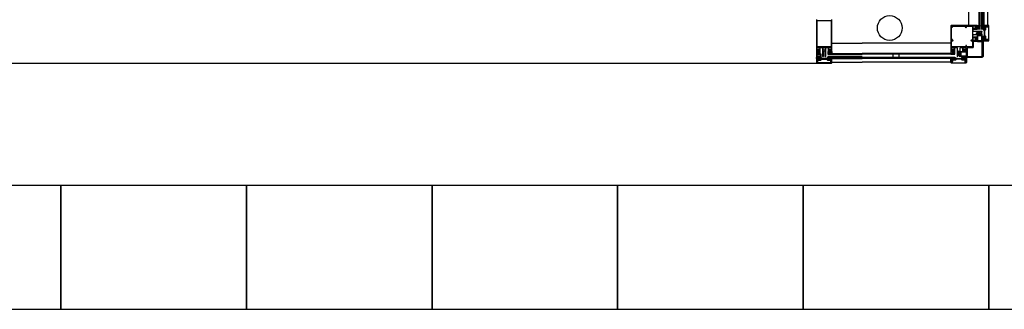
# Model space of a CAD drawing. Header units: millimetres. Extents: x -532 to 413144, y -532 to 654275.
# Tile 89 of 210: x 45999 to 49182, y 11532 to 12468. Entities that reach past the tile are written whole.
import ezdxf

# ---------------------------------------------------------------- set-up
doc = ezdxf.new("R2010")
doc.units = ezdxf.units.MM
doc.header["$LTSCALE"] = 100
for name, color, linetype in [('A-0010--', 7, 'Continuous'), ('A-0310-KOZIJN-BU', 7, 'Continuous'), ('A-0470-AFWERKING-DAK', 7, 'Continuous'), ('BL40----_AFWERKING', 1, 'Continuous')]:
    doc.layers.add(name, color=color, linetype=linetype)

msp = doc.modelspace()

# ---------------------------------------------------------------- linework, layer by layer
at = {"layer": 'A-0010--', "ltscale": 10}
msp.add_lwpolyline([(49110.875, 12349), (49110.875, 12397.125), (49081.875, 12397.125), (49081.875, 12377.875), (49061.875, 12377.875), (49061.875, 12349)], close=True, dxfattribs=at)
at = {"layer": 'A-0310-KOZIJN-BU'}
for p, q in [((48822.875, 12346), (48822.875, 12356)), ((48842.875, 12346), (48842.875, 12356))]:
    msp.add_line(p, q, dxfattribs=at)
at = {"layer": 'A-0310-KOZIJN-BU', "ltscale": 10}
for points in [[(49067.875, 12449.125), (49067.875, 12737.5)], [(49100.875, 12449.125), (49100.875, 12737.5)], [(49103.875, 12436.625), (49103.875, 12737.5)], [(49109.875, 12436.625), (49109.875, 12737.5)], [(49113.875, 12436.625), (49113.875, 12737.5)], [(49117.375, 12449.125), (49117.375, 12737.5)], [(49129.375, 12449.125), (49129.375, 12737.5)], [(48575, 12468.5), (48575, 12365), (48577, 12364.9375), (48577.75, 12365.75), (48577.75, 12366.375), (48576.5, 12366.375), (48576.5, 12369), (48581, 12369), (48581.25, 12369.25), (48581.5, 12369), (48585.9375, 12369), (48585.9375, 12366.375), (48584.75, 12366.375), (48584.75, 12365.75), (48585.625, 12364.875), (48586.9375, 12364.875), (48587.4375, 12365.375), (48587.4375, 12377.5), (48587.9375, 12378), (48593.5, 12378), (48594.6875, 12377.375), (48595, 12376.5), (48595, 12349.5), (48595.5, 12349), (48596.5, 12349), (48597.5, 12350), (48597.5, 12350.90625), (48598, 12351.1875), (48598, 12352.40625), (48597.5, 12352.6875), (48598, 12353), (48598, 12354.21875), (48597.5, 12354.5), (48598, 12354.78125), (48598, 12356), (48597.5, 12356.3125), (48598, 12356.5625), (48598, 12357.78125), (48597.5, 12358.09375), (48598, 12358.375), (48598, 12359.59375), (48597.5, 12359.875), (48598, 12360.1875), (48598, 12361.375), (48597.5, 12361.6875), (48598, 12361.9375), (48598, 12363.1875), (48597.5, 12363.5), (48598, 12363.75), (48598, 12364.8125), (48599.125, 12366.75), (48600, 12367.25), (48600.875, 12366.75), (48602, 12364.8125), (48602, 12362.875), (48602.5, 12362.5625), (48602, 12362.25), (48602, 12361.0625), (48602.5, 12360.78125), (48602, 12360.5), (48602, 12359.28125), (48602.5, 12359), (48602, 12358.6875), (48602, 12357.46875), (48602.5, 12357.1875), (48602, 12356.90625), (48602, 12355.6875), (48602.5, 12355.375), (48602, 12355.125), (48602, 12353.875), (48602.5, 12353.59375), (48602, 12353.3125), (48602, 12352.09375), (48602.5, 12351.8125), (48602, 12351.5), (48602, 12350.3125), (48602.5, 12350), (48603.65625, 12349), (48604.5, 12349), (48605, 12349.5), (48605, 12376.5), (48605.53125, 12377.625), (48606.5, 12378), (48612.0625, 12378), (48612.5625, 12377.5), (48612.5625, 12365.375), (48613.0625, 12364.875), (48614.375, 12364.875), (48615.25, 12365.75), (48615.25, 12366.375), (48614.0625, 12366.375), (48614.0625, 12369), (48618.5, 12369), (48618.75, 12369.25), (48619, 12369), (48623.5, 12369), (48623.5, 12366.375), (48622.25, 12366.375), (48622.25, 12365.75), (48623, 12364.9375), (48625, 12365), (48625, 12468.5)], [(49081.875, 12418.125), (49082.375, 12419.125), (49083.375, 12419.625), (49110.375, 12419.625), (49110.875, 12420.125), (49110.875, 12421.125), (49109.875, 12422.125), (49108.875, 12422.125), (49108.875, 12422.625), (49107.375, 12422.625), (49107.375, 12422.125), (49106.875, 12422.625), (49105.875, 12422.625), (49105.375, 12422.125), (49104.875, 12422.625), (49103.875, 12422.625), (49103.375, 12422.125), (49103.375, 12422.625), (49101.875, 12422.625), (49101.875, 12422.125), (49101.375, 12422.625), (49100.375, 12422.625), (49099.875, 12422.125), (49099.875, 12422.625), (49098.625, 12422.625), (49098.375, 12422.125), (49098.125, 12422.625), (49096.875, 12422.625), (49096.125, 12422.125), (49096.125, 12422.625), (49094.875, 12422.625), (49092.875, 12423.625), (49092.375, 12424.625), (49092.875, 12425.125), (49094.875, 12426.625), (49097.125, 12426.625), (49097.375, 12427.125), (49097.625, 12426.625), (49098.875, 12426.625), (49098.875, 12427.125), (49099.375, 12426.625), (49100.375, 12426.625), (49100.875, 12427.125), (49101.375, 12426.625), (49102.375, 12426.625), (49102.875, 12427.125), (49102.875, 12426.625), (49104.375, 12426.625), (49104.375, 12427.125), (49104.875, 12426.625), (49105.875, 12426.625), (49106.375, 12427.125), (49106.375, 12426.625), (49107.875, 12426.625), (49107.875, 12427.125), (49108.375, 12426.625), (49109.375, 12426.625), (49109.875, 12427.125), (49110.875, 12428.125), (49110.875, 12429.625), (49110.375, 12429.625), (49083.375, 12429.625), (49082.125, 12430.625), (49081.875, 12431.125), (49081.875, 12437.125), (49082.375, 12437.125), (49094.375, 12437.125), (49094.875, 12438.125), (49094.875, 12439.125), (49093.875, 12440.125), (49093.375, 12440.125), (49093.375, 12439.125), (49090.625, 12439.125), (49090.625, 12443.125), (49090.375, 12443.125), (49090.625, 12444.125), (49090.625, 12448.125), (49093.375, 12448.125), (49093.375, 12447.125), (49093.875, 12447.125), (49094.875, 12448.125), (49094.875, 12449.125), (49011.375, 12449.125), (49010.25, 12449.125), (49009.875, 12448.125), (49009.875, 12364.875), (49011.875, 12364.625), (49012.625, 12365.625), (49012.625, 12366.125), (49011.375, 12366.125), (49011.375, 12368.875), (49015.875, 12368.875), (49016.125, 12369.125), (49016.375, 12368.875), (49020.8125, 12368.875), (49020.8125, 12366.125), (49019.625, 12366.125), (49019.625, 12365.625), (49020.5, 12364.625), (49021.8125, 12364.625), (49022.3125, 12365.125), (49022.3125, 12377.375), (49022.8125, 12377.875), (49028.375, 12377.875), (49029.5625, 12376.875), (49029.875, 12376.375), (49029.875, 12349.25), (49030.375, 12349), (49031.375, 12349), (49032.375, 12350), (49032.375, 12350.75), (49032.875, 12351), (49032.875, 12352.25), (49032.375, 12352.5), (49032.875, 12352.75), (49032.875, 12354), (49032.375, 12354.5), (49032.875, 12354.75), (49032.875, 12356)], [(49130.875, 12449.125), (49117.375, 12449.125)], [(49117.375, 12449.125), (49117.375, 12448.125)], [(49120.875, 12447.125), (49117.375, 12448.125)], [(49117.375, 12448.125), (49117.375, 12445.125)], [(49117.375, 12448.125), (49120.875, 12447.125)], [(49120.875, 12447.125), (49122.375, 12448.125)], [(49121.375, 12447.125), (49120.875, 12447.125)], [(49121.875, 12448.125), (49121.375, 12447.125)], [(49122.375, 12448.125), (49121.875, 12448.125)], [(49123.875, 12447.125), (49122.375, 12448.125)], [(49122.375, 12448.125), (49122.875, 12448.125)], [(49122.875, 12448.125), (49127.375, 12448.125)], [(49124.875, 12447.125), (49123.875, 12447.125)], [(49126.875, 12446.125), (49124.875, 12447.125)], [(49127.375, 12448.125), (49127.875, 12448.125)], [(49127.875, 12448.125), (49127.875, 12445.125)], [(49129.375, 12445.125), (49129.375, 12448.125)], [(49129.375, 12448.125), (49130.875, 12448.125)], [(49131.875, 12449.125), (49130.875, 12449.125)], [(49130.875, 12448.125), (49130.875, 12400.625)], [(49132.375, 12448.125), (49131.875, 12449.125)], [(49132.375, 12400.625), (49132.375, 12448.125)], [(49117.375, 12438.125), (49116.875, 12439.125), (49116.875, 12442.125), (49117.375, 12443.125), (49118.875, 12443.125), (49118.875, 12442.125), (49118.875, 12439.125), (49118.875, 12438.125), (49117.375, 12438.125), (49117.375, 12438.125)], [(49117.375, 12445.125), (49117.875, 12444.125)], [(49117.875, 12437.125), (49117.375, 12436.625)], [(49117.375, 12436.625), (49117.375, 12412.625)], [(49117.875, 12444.125), (49118.875, 12444.125)], [(49118.875, 12437.125), (49117.875, 12437.125)], [(49118.875, 12444.125), (49118.875, 12445.125)], [(49118.875, 12445.125), (49120.375, 12445.125)], [(49118.875, 12436.125), (49118.875, 12437.125)], [(49121.375, 12436.125), (49118.875, 12436.125)], [(49118.875, 12424.125), (49119.375, 12424.625)], [(49119.375, 12424.125), (49118.875, 12424.125)], [(49119.375, 12433.625), (49120.375, 12434.625)], [(49119.375, 12424.625), (49119.375, 12433.625)], [(49119.375, 12415.625), (49119.375, 12424.125)], [(49120.375, 12414.625), (49119.375, 12415.625)], [(49120.375, 12445.125), (49121.375, 12444.125)], [(49120.375, 12434.625), (49121.875, 12434.625)], [(49121.875, 12414.625), (49120.375, 12414.625)], [(49121.375, 12444.125), (49121.375, 12436.125)], [(49121.875, 12434.625), (49122.875, 12435.625)], [(49122.875, 12413.625), (49121.875, 12414.625)], [(49122.875, 12444.125), (49123.375, 12445.125)], [(49122.875, 12435.625), (49122.875, 12444.125)], [(49123.375, 12445.125), (49126.375, 12445.125)], [(49126.375, 12445.125), (49126.875, 12445.125)], [(49126.875, 12445.125), (49126.875, 12446.125)], [(49127.875, 12445.125), (49129.375, 12445.125)], [(48625, 12391.9375), (48722.5, 12391.9375)], [(49009.875, 12391.625), (48722.5, 12391.625)], [(49032.875, 12356), (49032.375, 12356.25), (49032.875, 12356.5), (49032.875, 12357.75), (49032.375, 12358), (49032.875, 12358.25), (49032.875, 12359.5), (49032.375, 12359.625), (49032.875, 12359.875), (49032.875, 12361.125), (49032.375, 12361.375), (49032.875, 12361.625), (49032.875, 12362.875), (49032.375, 12363.375), (49032.875, 12363.625), (49032.875, 12364.625), (49034, 12366.625), (49034.875, 12367.125), (49035.75, 12366.625), (49036.875, 12364.625), (49036.875, 12362.625), (49037.375, 12362.375), (49036.875, 12362.125), (49036.875, 12360.875), (49037.375, 12360.625), (49036.875, 12360.375), (49036.875, 12359.25), (49037.375, 12359), (49036.875, 12358.5), (49036.875, 12357.25), (49037.375, 12357), (49036.875, 12356.75), (49036.875, 12355.5), (49037.375, 12355.25), (49036.875, 12355), (49036.875, 12353.75), (49037.375, 12353.5), (49036.875, 12353.25), (49036.875, 12352), (49037.375, 12351.75), (49036.875, 12351.5), (49036.875, 12350.25), (49037.375, 12350), (49038.53125, 12349), (49039.375, 12349), (49039.875, 12349.5), (49039.875, 12376.375), (49040.40625, 12377.375), (49041.375, 12377.875), (49046.9375, 12377.875), (49047.4375, 12377.375), (49047.4375, 12365.125), (49047.9375, 12364.625), (49049.25, 12364.625), (49050.125, 12365.625), (49050.125, 12366.125), (49048.9375, 12366.125), (49048.9375, 12368.875), (49053.375, 12368.875), (49053.625, 12369.125), (49053.875, 12368.875), (49058.375, 12368.875), (49058.375, 12366.125), (49057.125, 12366.125), (49057.125, 12365.625), (49057.875, 12364.625), (49059.875, 12364.875), (49059.875, 12377.375), (49060.375, 12377.875), (49081.375, 12377.875), (49081.875, 12378.375), (49081.875, 12399.125), (49082.375, 12399.625), (49094.875, 12399.625), (49094.875, 12401.125), (49093.875, 12402.125), (49093.375, 12402.125), (49093.375, 12401.125), (49090.625, 12401.125), (49090.625, 12405.125), (49090.375, 12405.625), (49090.625, 12405.625), (49090.625, 12410.125), (49093.375, 12410.125), (49093.375, 12409.125), (49093.875, 12409.125), (49094.875, 12410.125), (49094.875, 12411.125), (49094.375, 12411.625), (49082.375, 12411.625), (49081.875, 12412.125), (49081.875, 12412.125)], [(49117.375, 12410.625), (49116.875, 12410.125), (49116.875, 12406.625), (49117.375, 12406.125), (49118.875, 12406.125), (49118.875, 12406.625), (49118.875, 12410.125), (49118.875, 12410.625), (49117.375, 12410.625), (49117.375, 12410.625)], [(49117.375, 12412.625), (49117.875, 12411.625)], [(49117.875, 12404.625), (49117.375, 12404.125)], [(49117.375, 12404.125), (49117.375, 12400.625)], [(49117.375, 12400.625), (49120.875, 12401.625)], [(49120.875, 12401.625), (49117.375, 12400.625)], [(49117.375, 12400.625), (49117.375, 12399.125)], [(49117.375, 12399.125), (49130.875, 12399.125)], [(49117.875, 12411.625), (49118.875, 12411.625)], [(49118.875, 12404.625), (49117.875, 12404.625)], [(49118.875, 12411.625), (49118.875, 12413.125)], [(49118.875, 12413.125), (49121.375, 12413.125)], [(49118.875, 12403.625), (49118.875, 12404.625)], [(49120.375, 12403.625), (49118.875, 12403.625)], [(49121.375, 12404.625), (49120.375, 12403.625)], [(49120.875, 12401.625), (49121.375, 12401.625)], [(49122.375, 12400.625), (49120.875, 12401.625)], [(49121.375, 12413.125), (49121.375, 12404.625)], [(49121.375, 12401.625), (49121.875, 12401.125)], [(49121.875, 12401.125), (49122.375, 12400.625)], [(49122.375, 12400.625), (49123.875, 12401.625)], [(49122.875, 12400.625), (49122.375, 12400.625)], [(49122.875, 12404.125), (49122.875, 12413.625)], [(49123.375, 12403.625), (49122.875, 12404.125)], [(49127.375, 12400.625), (49122.875, 12400.625)], [(49126.375, 12403.625), (49123.375, 12403.625)], [(49123.875, 12401.625), (49125.375, 12402.125)], [(49125.375, 12402.125), (49126.875, 12403.125)], [(49126.875, 12403.625), (49126.375, 12403.625)], [(49126.875, 12403.125), (49126.875, 12403.625)], [(49127.875, 12401.125), (49127.375, 12400.625)], [(49129.375, 12403.625), (49127.875, 12403.625)], [(49127.875, 12403.625), (49127.875, 12401.125)], [(49129.375, 12400.625), (49129.375, 12403.625)], [(49130.875, 12400.625), (49129.375, 12400.625)], [(49130.875, 12399.125), (49131.875, 12399.625)], [(49131.875, 12399.625), (49132.375, 12400.625)], [(48612, 12356), (48722.5, 12356)], [(48612, 12356), (48722.5, 12356)], [(48625, 12359), (48722.5, 12359)], [(49009.875, 12359), (48722.5, 12359)], [(49022.875, 12356), (48722.5, 12356)], [(45900, 12327.625), (48600, 12327.625)], [(48575, 12342.625), (48575, 12329.125)], [(48576.125, 12342.625), (48575, 12342.625)], [(48575, 12329.125), (48575.375, 12328.0625)], [(48575.375, 12328.0625), (48576.5, 12327.625)], [(48577.25, 12339), (48576.125, 12342.625)], [(48576.25, 12336.75), (48576.5, 12337.5)], [(48576.25, 12332.21875), (48576.25, 12336.75)], [(48576.75, 12331.71875), (48576.25, 12332.21875)], [(48576.25, 12328.8125), (48576.25, 12330.5)], [(48576.25, 12330.5), (48579.25, 12330.5)], [(48623.625, 12328.8125), (48576.25, 12328.8125)], [(48576.5, 12342.625), (48577.5, 12338.875)], [(48579.625, 12342.625), (48576.5, 12342.625)], [(48576.5, 12337.5), (48577.25, 12339)], [(48576.75, 12337.9375), (48576.5, 12337.5)], [(48576.5, 12337.5), (48577.375, 12335.875)], [(48576.5, 12327.625), (48623.375, 12327.625)], [(48577.375, 12338.25), (48576.75, 12337.9375)], [(48579.25, 12331.71875), (48576.75, 12331.71875)], [(48577.5, 12338.625), (48577.375, 12338.25)], [(48577.375, 12335.875), (48578, 12334.5625)], [(48577.5, 12338.875), (48577.5, 12338.625)], [(48578, 12334.5625), (48578.75, 12332.8125)], [(48578.75, 12332.8125), (48579, 12332.71875)], [(48579, 12332.71875), (48579.25, 12332.8125)], [(48579.25, 12339.625), (48579.25, 12341.1875)], [(48579.25, 12341.1875), (48580.5, 12341.1875)], [(48580.25, 12338.625), (48579.25, 12339.625)], [(48579.25, 12332.8125), (48579.5, 12333.21875)], [(48579.25, 12330.5), (48579.25, 12331.71875)], [(48579.5, 12336.625), (48580, 12337.125)], [(48579.5, 12333.21875), (48579.5, 12336.625)], [(48580.5, 12341.8125), (48579.625, 12342.625)], [(48580, 12337.125), (48589.125, 12337.125)], [(48588.625, 12338.625), (48580.25, 12338.625)], [(48580.5, 12341.1875), (48580.5, 12341.8125)], [(48586.0625, 12342.375), (48585.5625, 12342.8125), (48582.375, 12342.8125), (48581.875, 12342.375), (48581.875, 12341.1875), (48582.375, 12340.8125), (48585.5625, 12340.8125), (48586.0625, 12341.1875), (48586.0625, 12342.3125), (48586.0625, 12342.375)], [(48588.25, 12342.625), (48587.4375, 12341.8125)], [(48587.4375, 12341.8125), (48587.4375, 12341.1875)], [(48587.4375, 12341.1875), (48588.625, 12341.1875)], [(48611.625, 12342.625), (48588.25, 12342.625)], [(48588.625, 12341.1875), (48588.625, 12338.625)], [(48589.125, 12337.125), (48590.125, 12338.125)], [(48590.125, 12339.625), (48591.125, 12340.625)], [(48590.125, 12338.125), (48590.125, 12339.625)], [(48591.125, 12340.625), (48599.6875, 12340.625)], [(48599.6875, 12340.625), (48599.9375, 12340.8125)], [(48599.9375, 12340.8125), (48600.1875, 12340.625)], [(48600.1875, 12340.625), (48608.6875, 12340.625)], [(48608.6875, 12340.625), (48609.6875, 12339.625)], [(48609.6875, 12339.625), (48609.6875, 12338.125)], [(48609.6875, 12338.125), (48610.6875, 12337.125)], [(48610.6875, 12337.125), (48619.875, 12337.125)], [(48611.1875, 12338.625), (48611.1875, 12341.1875)], [(48611.1875, 12341.1875), (48612.375, 12341.1875)], [(48619.625, 12338.625), (48611.1875, 12338.625)], [(48612.375, 12341.8125), (48611.625, 12342.625)], [(48612, 12350), (48722.5, 12350)], [(48612, 12346), (48722.5, 12346)], [(48612.375, 12341.1875), (48612.375, 12341.8125)], [(48613.8125, 12342.375), (48614.25, 12342.8125), (48617.5, 12342.8125), (48618, 12342.375), (48618, 12341.1875), (48617.5, 12340.8125), (48614.25, 12340.8125), (48613.8125, 12341.1875), (48613.8125, 12342.3125), (48613.8125, 12342.375)], [(48620.125, 12342.625), (48619.375, 12341.8125)], [(48619.375, 12341.8125), (48619.375, 12341.1875)], [(48619.375, 12341.1875), (48620.625, 12341.1875)], [(48620.625, 12339.625), (48619.625, 12338.625)], [(48619.875, 12337.125), (48620.375, 12336.625)], [(48623.375, 12342.625), (48620.125, 12342.625)], [(48620.375, 12336.625), (48620.375, 12333.21875)], [(48620.375, 12333.21875), (48620.625, 12332.8125)], [(48620.625, 12341.1875), (48620.625, 12339.625)], [(48620.625, 12332.8125), (48620.875, 12332.71875)], [(48623.125, 12331.71875), (48620.625, 12331.71875)], [(48620.625, 12331.71875), (48620.625, 12330.5)], [(48620.625, 12330.5), (48623.625, 12330.5)], [(48620.875, 12332.71875), (48621.25, 12332.90625)], [(48621.25, 12332.90625), (48622, 12334.75)], [(48622, 12334.75), (48622.5, 12335.8125)], [(48622.375, 12338.8125), (48623.375, 12342.625)], [(48622.375, 12338.5625), (48622.375, 12338.8125)], [(48622.5, 12338.25), (48622.375, 12338.5625)], [(48623.125, 12337.875), (48622.5, 12338.25)], [(48622.5, 12335.8125), (48623.375, 12337.5625)], [(48623.75, 12342.625), (48622.625, 12339)], [(48622.625, 12339), (48623.375, 12337.5)], [(48623.375, 12337.5625), (48623.125, 12337.875)], [(48623.625, 12332.21875), (48623.125, 12331.71875)], [(48623.375, 12337.5), (48623.625, 12336.75)], [(48623.375, 12327.625), (48624.375, 12328.0625)], [(48623.625, 12336.75), (48623.625, 12332.21875)], [(48623.625, 12330.5), (48623.625, 12328.8125)], [(48624.875, 12342.625), (48623.75, 12342.625)], [(48624.375, 12328.0625), (48624.875, 12329.125)], [(48624.875, 12329.125), (48624.875, 12342.625)], [(48625, 12342.625), (48722.5, 12342.625)], [(48625, 12342.625), (48722.5, 12342.625)], [(48625, 12330.625), (48722.5, 12330.625)], [(49022.875, 12346), (48722.5, 12346)], [(49009.875, 12342.625), (48722.5, 12342.625)], [(49009.875, 12330.625), (48722.5, 12330.625)], [(49010, 12329.125), (49010, 12342.625)], [(49010, 12342.625), (49011.125, 12342.625)], [(49010.5, 12328.0625), (49010, 12329.125)], [(49011.5, 12327.625), (49010.5, 12328.0625)], [(49011.125, 12342.625), (49012.25, 12339)], [(49011.5, 12337.5), (49011.25, 12336.75)], [(49011.25, 12336.75), (49011.25, 12332.21875)], [(49011.25, 12332.21875), (49011.75, 12331.71875)], [(49014.25, 12330.5), (49011.25, 12330.5)], [(49011.25, 12330.5), (49011.25, 12328.8125)], [(49011.25, 12328.8125), (49058.625, 12328.8125)], [(49012.5, 12338.8125), (49011.5, 12342.625)], [(49011.5, 12342.625), (49014.75, 12342.625)], [(49012.25, 12339), (49011.5, 12337.5)], [(49011.5, 12337.5625), (49011.75, 12337.875)], [(49012.375, 12335.8125), (49011.5, 12337.5625)], [(49058.375, 12327.625), (49011.5, 12327.625)], [(49011.75, 12337.875), (49012.375, 12338.25)], [(49011.75, 12331.71875), (49014.25, 12331.71875)], [(49012.375, 12338.25), (49012.5, 12338.5625)], [(49012.875, 12334.75), (49012.375, 12335.8125)], [(49012.5, 12338.5625), (49012.5, 12338.8125)], [(49013.625, 12332.90625), (49012.875, 12334.75)], [(49014, 12332.71875), (49013.625, 12332.90625)], [(49014.25, 12332.8125), (49014, 12332.71875)], [(49015.5, 12341.1875), (49014.25, 12341.1875)], [(49014.25, 12341.1875), (49014.25, 12339.625)], [(49014.25, 12339.625), (49015.25, 12338.625)], [(49014.5, 12333.21875), (49014.25, 12332.8125)], [(49014.25, 12331.71875), (49014.25, 12330.5)], [(49015, 12337.125), (49014.5, 12336.625)], [(49014.5, 12336.625), (49014.5, 12333.21875)], [(49014.75, 12342.625), (49015.5, 12341.8125)], [(49024.1875, 12337.125), (49015, 12337.125)], [(49015.25, 12338.625), (49023.6875, 12338.625)], [(49015.5, 12341.8125), (49015.5, 12341.1875)], [(49021.0625, 12342.375), (49020.625, 12342.8125), (49017.375, 12342.8125), (49016.875, 12342.375), (49016.875, 12341.1875), (49017.375, 12340.8125), (49020.625, 12340.8125), (49021.0625, 12341.1875), (49021.0625, 12342.3125), (49021.0625, 12342.375)], [(49022.5, 12341.8125), (49023.25, 12342.625)], [(49022.5, 12341.1875), (49022.5, 12341.8125)], [(49023.6875, 12341.1875), (49022.5, 12341.1875)], [(49023.25, 12342.625), (49046.625, 12342.625)], [(49023.6875, 12338.625), (49023.6875, 12341.1875)], [(49025.1875, 12338.125), (49024.1875, 12337.125)], [(49026.1875, 12340.625), (49025.1875, 12339.625)], [(49025.1875, 12339.625), (49025.1875, 12338.125)], [(49034.6875, 12340.625), (49026.1875, 12340.625)], [(49034.9375, 12340.8125), (49034.6875, 12340.625)], [(49035.1875, 12340.625), (49034.9375, 12340.8125)], [(49043.75, 12340.625), (49035.1875, 12340.625)], [(49044.75, 12339.625), (49043.75, 12340.625)], [(49044.75, 12338.125), (49044.75, 12339.625)], [(49045.75, 12337.125), (49044.75, 12338.125)], [(49054.875, 12337.125), (49045.75, 12337.125)], [(49047.4375, 12341.1875), (49046.25, 12341.1875)], [(49046.25, 12341.1875), (49046.25, 12338.625)], [(49046.25, 12338.625), (49054.625, 12338.625)], [(49046.625, 12342.625), (49047.4375, 12341.8125)], [(49047.4375, 12341.8125), (49047.4375, 12341.1875)], [(49048.8125, 12342.375), (49049.3125, 12342.8125), (49052.5, 12342.8125), (49053, 12342.375), (49053, 12341.1875), (49052.5, 12340.8125), (49049.3125, 12340.8125), (49048.8125, 12341.1875), (49048.8125, 12342.3125), (49048.8125, 12342.375)], [(49054.375, 12341.8125), (49055.25, 12342.625)], [(49054.375, 12341.1875), (49054.375, 12341.8125)], [(49055.625, 12341.1875), (49054.375, 12341.1875)], [(49054.625, 12338.625), (49055.625, 12339.625)], [(49055.375, 12336.625), (49054.875, 12337.125)], [(49055.25, 12342.625), (49058.375, 12342.625)], [(49055.375, 12333.21875), (49055.375, 12336.625)], [(49055.625, 12332.8125), (49055.375, 12333.21875)], [(49055.625, 12339.625), (49055.625, 12341.1875)], [(49055.875, 12332.71875), (49055.625, 12332.8125)], [(49055.625, 12330.5), (49055.625, 12331.71875)], [(49055.625, 12331.71875), (49058.125, 12331.71875)], [(49058.625, 12330.5), (49055.625, 12330.5)], [(49056.125, 12332.8125), (49055.875, 12332.71875)], [(49056.875, 12334.5625), (49056.125, 12332.8125)], [(49057.5, 12335.875), (49056.875, 12334.5625)], [(49058.375, 12342.625), (49057.375, 12338.875)], [(49057.375, 12338.875), (49057.375, 12338.625)], [(49057.375, 12338.625), (49057.5, 12338.25)], [(49057.5, 12338.25), (49058.125, 12337.9375)], [(49058.375, 12337.5), (49057.5, 12335.875)], [(49057.625, 12339), (49058.75, 12342.625)], [(49058.375, 12337.5), (49057.625, 12339)], [(49058.125, 12337.9375), (49058.375, 12337.5)], [(49058.125, 12331.71875), (49058.625, 12332.21875)], [(49058.625, 12336.75), (49058.375, 12337.5)], [(49059.5, 12328.0625), (49058.375, 12327.625)], [(49058.625, 12332.21875), (49058.625, 12336.75)], [(49058.625, 12328.8125), (49058.625, 12330.5)], [(49058.75, 12342.625), (49059.875, 12342.625)], [(49059.875, 12329.125), (49059.5, 12328.0625)], [(49059.875, 12342.625), (49059.875, 12329.125)]]:
    msp.add_lwpolyline(points, dxfattribs=at)
for points in [[(48622.875, 12465.5), (48622.875, 12380.25), (48577.125, 12380.25), (48577.125, 12465.5)], [(49014.875, 12447.125), (49055.75, 12447.125), (49055.75, 12444.125), (49057.75, 12444.125), (49057.75, 12443.125), (49058.25, 12442.125), (49059.25, 12442.125), (49059.75, 12443.125), (49059.75, 12447.125), (49060.25, 12447.125), (49079.375, 12447.125), (49079.375, 12401.625), (49074.875, 12401.625), (49074.375, 12401.125), (49074.375, 12400.125), (49074.875, 12399.625), (49078.875, 12399.625), (49079.375, 12399.125), (49079.375, 12380.375), (49078.875, 12379.875), (49060.25, 12379.875), (49059.75, 12380.375), (49059.75, 12384.375), (49059.25, 12384.875), (49058.25, 12384.875), (49057.75, 12384.375), (49057.75, 12379.875), (49012, 12379.875), (49012, 12399.125), (49012.5, 12399.625), (49016.5, 12399.625), (49017, 12400.125), (49017, 12401.125), (49016.5, 12401.625), (49014.875, 12401.625), (49014.875, 12403.625), (49012, 12403.625), (49012, 12444.125), (49014.875, 12444.125)], [(49081.875, 12439.125), (49081.875, 12443.125), (49081.625, 12443.125), (49081.875, 12444.125), (49081.875, 12448.125), (49087.375, 12448.125), (49087.375, 12447.125), (49088.125, 12447.125), (49088.625, 12447.125), (49089.375, 12447.125), (49089.625, 12447.125), (49089.375, 12447.125), (49088.375, 12446.125), (49088.125, 12445.125), (49088.125, 12442.125), (49088.375, 12441.125), (49089.375, 12440.125), (49089.625, 12439.125), (49089.375, 12439.125), (49088.625, 12439.125), (49088.125, 12440.125), (49087.375, 12440.125), (49087.375, 12439.125)], [(49094.875, 12449.125), (49102.375, 12449.125), (49102.875, 12449.125), (49102.875, 12448.125), (49102.375, 12448.125), (49101.375, 12445.125), (49101.875, 12445.125), (49101.875, 12445.125), (49102.375, 12446.125), (49102.375, 12446.125), (49102.875, 12447.125), (49102.875, 12448.125), (49102.875, 12449.125), (49103.375, 12449.125), (49103.875, 12449.125), (49103.875, 12449.125), (49103.875, 12448.125), (49103.875, 12448.125), (49103.875, 12447.125), (49103.375, 12445.125), (49102.875, 12445.125), (49102.875, 12443.125), (49103.875, 12442.125), (49103.875, 12442.125), (49103.875, 12442.125), (49102.875, 12441.125), (49102.875, 12441.125), (49102.875, 12441.125), (49103.875, 12440.125), (49103.875, 12440.125), (49103.875, 12440.125), (49102.875, 12439.125), (49102.875, 12439.125), (49102.875, 12439.125), (49103.875, 12438.125), (49103.875, 12438.125), (49103.875, 12438.125), (49102.875, 12437.125), (49094.875, 12437.125), (49094.875, 12439.125), (49095.125, 12440.125), (49094.875, 12440.125), (49094.875, 12440.125), (49093.125, 12440.125), (49093.125, 12439.125), (49092.875, 12439.125), (49091.375, 12441.125), (49091.125, 12441.125), (49091.125, 12445.125), (49091.375, 12446.125), (49092.875, 12447.125), (49093.125, 12447.125), (49093.125, 12447.125), (49094.875, 12447.125), (49095.125, 12447.125), (49095.125, 12447.125), (49094.875, 12447.125)], [(49113.875, 12435.125), (49114.875, 12434.625), (49117.375, 12434.625), (49117.375, 12436.125), (49116.875, 12437.125), (49116.875, 12437.125), (49117.375, 12437.125), (49118.875, 12437.125), (49118.875, 12436.625), (49118.875, 12436.625), (49120.375, 12437.125), (49120.875, 12438.125), (49120.375, 12439.125), (49120.375, 12442.125), (49120.875, 12443.125), (49120.375, 12443.125), (49118.875, 12445.125), (49118.875, 12445.125), (49118.875, 12444.125), (49117.375, 12444.125), (49116.875, 12444.125), (49116.875, 12444.125), (49116.875, 12444.125), (49117.375, 12445.125), (49117.375, 12449.125), (49115.875, 12449.125), (49115.375, 12450.125), (49114.375, 12451.125), (49114.375, 12452.125), (49114.375, 12452.125), (49113.875, 12452.125), (49113.875, 12452.125), (49113.875, 12450.125), (49114.375, 12449.125), (49115.875, 12448.125), (49115.375, 12447.125), (49113.875, 12446.125), (49113.875, 12446.125), (49113.875, 12446.125), (49114.875, 12445.125), (49114.875, 12445.125), (49114.875, 12444.125), (49113.875, 12444.125), (49113.875, 12444.125), (49113.875, 12443.125), (49114.875, 12443.125), (49114.875, 12443.125), (49114.875, 12442.125), (49113.875, 12442.125), (49113.875, 12441.125), (49113.875, 12441.125), (49114.875, 12441.125), (49114.875, 12440.125), (49114.875, 12440.125), (49113.875, 12440.125), (49113.875, 12439.125), (49113.875, 12439.125), (49114.875, 12439.125), (49114.875, 12438.125), (49114.875, 12438.125), (49113.875, 12437.125), (49113.875, 12437.125), (49113.875, 12437.125), (49114.875, 12436.625), (49114.875, 12436.125), (49114.875, 12436.125), (49113.875, 12435.625), (49113.875, 12435.125)], [(49094.375, 12445.125), (49092.625, 12445.125), (49092.125, 12445.125), (49092.125, 12442.125), (49092.625, 12441.125), (49094.375, 12441.125), (49094.875, 12442.125), (49094.875, 12445.125)], [(49094.875, 12418.125), (49094.875, 12398.125), (49096.125, 12397.125), (49109.875, 12397.125), (49110.875, 12398.125), (49110.875, 12418.125), (49109.875, 12419.125), (49096.125, 12419.125)], [(49098.625, 12440.125), (49099.375, 12440.125), (49100.375, 12441.125), (49100.375, 12445.125), (49099.375, 12446.125), (49098.625, 12446.125), (49097.125, 12446.125), (49096.125, 12444.125), (49096.125, 12442.125), (49097.125, 12441.125)], [(49096.875, 12400.125), (49096.875, 12416.125), (49097.875, 12417.125), (49107.875, 12417.125), (49108.875, 12416.125), (49108.875, 12400.125), (49107.875, 12399.125), (49097.875, 12399.125)], [(49113.875, 12414.125), (49114.875, 12414.625), (49117.375, 12414.625), (49117.375, 12413.125), (49116.875, 12412.125), (49116.875, 12411.625), (49117.375, 12411.625), (49118.875, 12411.625), (49118.875, 12412.625), (49118.875, 12412.625), (49120.375, 12411.125), (49120.875, 12410.625), (49120.375, 12409.625), (49120.375, 12407.125), (49120.875, 12406.125), (49120.375, 12405.625), (49118.875, 12404.125), (49118.875, 12404.125), (49118.875, 12405.125), (49117.375, 12405.125), (49116.875, 12404.625), (49116.875, 12404.625), (49116.875, 12404.625), (49117.375, 12403.625), (49117.375, 12399.625), (49115.875, 12399.625), (49115.375, 12399.125), (49114.375, 12398.125), (49114.375, 12397.125), (49114.375, 12397.125), (49113.875, 12397.125), (49113.875, 12397.125), (49113.875, 12398.125), (49114.375, 12399.625), (49115.875, 12400.625), (49115.375, 12401.625), (49113.875, 12402.625), (49113.875, 12402.625), (49113.875, 12403.125), (49114.875, 12403.625), (49114.875, 12404.125), (49114.875, 12404.125), (49113.875, 12404.625), (49113.875, 12405.125), (49113.875, 12405.125), (49114.875, 12405.625), (49114.875, 12406.125), (49114.875, 12406.625), (49113.875, 12407.125), (49113.875, 12407.125), (49113.875, 12407.625), (49114.875, 12408.125), (49114.875, 12408.125), (49114.875, 12408.625), (49113.875, 12409.125), (49113.875, 12409.625), (49113.875, 12409.625), (49114.875, 12410.125), (49114.875, 12410.625), (49114.875, 12410.625), (49113.875, 12411.125), (49113.875, 12411.625), (49113.875, 12411.625), (49114.875, 12412.125), (49114.875, 12412.625), (49114.875, 12413.125), (49113.875, 12413.625), (49113.875, 12413.625)], [(49081.875, 12401.125), (49081.875, 12405.125), (49081.625, 12405.625), (49081.875, 12405.625), (49081.875, 12410.125), (49087.375, 12410.125), (49087.375, 12409.125), (49088.125, 12409.125), (49088.625, 12409.625), (49089.375, 12409.625), (49089.375, 12409.125), (49088.375, 12408.125), (49088.125, 12407.125), (49088.125, 12404.125), (49088.375, 12403.125), (49089.375, 12402.125), (49089.625, 12401.625), (49089.375, 12401.625), (49088.625, 12401.625), (49088.125, 12402.125), (49087.375, 12402.125), (49087.375, 12401.125)], [(48575, 12364.8125), (48575, 12357.375), (48575.25, 12357.1875), (48576.5, 12357.1875), (48577, 12357.28125), (48579.125, 12358.25), (48579.5, 12358.1875), (48579.625, 12358.03125), (48579, 12357.46875), (48578.5, 12357.3125), (48577.25, 12357.03125), (48576.25, 12356.9375), (48575.75, 12356.90625), (48575.125, 12356.3125), (48575.125, 12356.1875), (48575.75, 12356), (48576.375, 12356), (48576.875, 12356.0625), (48577.375, 12356.125), (48579.125, 12356.5), (48579.875, 12356.75), (48581.625, 12356.9375), (48582.125, 12356.125), (48582.375, 12356), (48582.625, 12356.125), (48583.125, 12356.96875), (48583.5, 12357.1875), (48583.75, 12356.96875), (48584.25, 12356.125), (48584.5625, 12356), (48584.8125, 12356.1875), (48585.25, 12356.96875), (48585.6875, 12357.1875), (48586, 12356.96875), (48586.5, 12356.125), (48586.8125, 12356), (48587, 12356.125), (48587.4375, 12356.875), (48587.4375, 12364.8125), (48585.4375, 12364.8125), (48584.875, 12364.6875), (48584.625, 12364.75), (48584.5, 12365), (48584.5, 12366.5625), (48585.3125, 12366.5625), (48585.3125, 12366.875), (48583.875, 12368.3125), (48583.375, 12368.5625), (48579.125, 12368.5625), (48578.625, 12368.25), (48577.125, 12366.875), (48577.125, 12366.5625), (48578, 12366.5625), (48578, 12365), (48577.875, 12364.75), (48577.625, 12364.6875), (48577, 12364.8125)], [(48590.3125, 12355.9375), (48575, 12355.9375), (48575, 12346.0625), (48590.3125, 12346.0625)], [(48585.9375, 12378), (48585.9375, 12372.25), (48584.75, 12372.25), (48584.75, 12371.625), (48585.375, 12371), (48585.5, 12370.5), (48585, 12370.125), (48584.6875, 12370.25), (48583.625, 12371.375), (48582.875, 12371.625), (48579.625, 12371.625), (48578.875, 12371.375), (48577.75, 12370.25), (48577.5, 12370.125), (48577, 12370.5), (48577.125, 12371), (48577.75, 12371.625), (48577.75, 12372.25), (48576.5, 12372.25), (48576.5, 12378), (48581, 12378), (48581.25, 12378.125), (48581.5, 12378)], [(48578, 12353.9375), (48587.3125, 12353.9375), (48588.3125, 12352.9375), (48588.3125, 12349.0625), (48587.3125, 12348.0625), (48578, 12348.0625), (48577, 12349.0625), (48577, 12352.9375)], [(48584.4375, 12361.375), (48584.4375, 12360.6875), (48583.5, 12359.6875), (48579, 12359.6875), (48578, 12360.6875), (48578, 12361.375), (48578.75, 12362.875), (48580, 12363.375), (48582.5, 12363.375), (48583.875, 12362.75)], [(48579.25, 12365.5), (48579.25, 12367.125), (48579.75, 12367.5625), (48582.75, 12367.5625), (48583.25, 12367.125), (48583.25, 12365.5), (48582.75, 12365), (48579.75, 12365)], [(48602.6875, 12378), (48603.1875, 12377.5), (48603.1875, 12370), (48602.6875, 12369.5), (48597.3125, 12369.5), (48596.8125, 12370), (48596.8125, 12377.5), (48597.3125, 12378)], [(48625, 12364.8125), (48625, 12357.375), (48624.75, 12357.1875), (48623.5, 12357.1875), (48623, 12357.28125), (48620.875, 12358.25), (48620.5, 12358.1875), (48620.375, 12358.03125), (48621, 12357.46875), (48621.5, 12357.3125), (48622.75, 12357.03125), (48623.75, 12356.9375), (48624.25, 12356.90625), (48624.875, 12356.3125), (48624.875, 12356.1875), (48624.25, 12356), (48623.625, 12356), (48623.125, 12356.0625), (48622.625, 12356.125), (48620.875, 12356.5), (48620.125, 12356.75), (48618.375, 12356.9375), (48617.875, 12356.125), (48617.625, 12356), (48617.375, 12356.125), (48616.875, 12356.96875), (48616.5, 12357.1875), (48616.25, 12356.96875), (48615.75, 12356.125), (48615.4375, 12356), (48615.1875, 12356.1875), (48614.75, 12356.96875), (48614.3125, 12357.1875), (48614, 12356.96875), (48613.5, 12356.125), (48613.1875, 12356), (48613, 12356.125), (48612.5625, 12356.875), (48612.5625, 12364.8125), (48614.5625, 12364.8125), (48615.125, 12364.6875), (48615.375, 12364.75), (48615.5, 12365), (48615.5, 12366.5625), (48614.6875, 12366.5625), (48614.6875, 12366.875), (48616.125, 12368.3125), (48616.625, 12368.5625), (48620.875, 12368.5625), (48621.375, 12368.25), (48622.875, 12366.875), (48622.875, 12366.5625), (48622, 12366.5625), (48622, 12365), (48622.125, 12364.75), (48622.375, 12364.6875), (48623, 12364.8125)], [(48614.0625, 12378), (48618.5, 12378), (48618.75, 12378.125), (48619, 12378), (48623.5, 12378), (48623.5, 12372.25), (48622.25, 12372.25), (48622.25, 12371.625), (48622.875, 12371), (48623, 12370.5), (48622.5, 12370.125), (48622.25, 12370.25), (48621.125, 12371.375), (48620.375, 12371.625), (48617.125, 12371.625), (48616.375, 12371.375), (48615.3125, 12370.25), (48615, 12370.125), (48614.5, 12370.5), (48614.625, 12371), (48615.25, 12371.625), (48615.25, 12372.25), (48614.0625, 12372.25)], [(48615.5625, 12361.375), (48615.5625, 12360.6875), (48616.5, 12359.6875), (48621, 12359.6875), (48622, 12360.6875), (48622, 12361.375), (48621.25, 12362.875), (48620, 12363.375), (48617.5, 12363.375), (48616.125, 12362.75)], [(48620.75, 12365.5), (48620.75, 12367.125), (48620.25, 12367.5625), (48617.25, 12367.5625), (48616.75, 12367.125), (48616.75, 12365.5), (48617.25, 12365), (48620.25, 12365)], [(49009.875, 12364.625), (49009.875, 12357.25), (49010.125, 12357), (49011.375, 12357), (49011.875, 12357.25), (49014, 12358.25), (49014.375, 12358), (49014.5, 12358), (49013.875, 12357.25), (49013.375, 12357.25), (49012.125, 12357), (49011.125, 12356.75), (49010.625, 12356.75), (49010, 12356.25), (49010, 12356), (49010.625, 12356), (49011.25, 12356), (49011.75, 12356), (49012.25, 12356), (49014, 12356.5), (49014.75, 12356.75), (49016.5, 12356.75), (49017, 12356), (49017.25, 12356), (49017.5, 12356), (49018, 12356.75), (49018.375, 12357), (49018.625, 12356.75), (49019.125, 12356), (49019.4375, 12356), (49019.6875, 12356), (49020.125, 12356.75), (49020.5625, 12357), (49020.875, 12356.75), (49021.375, 12356), (49021.6875, 12356), (49021.875, 12356), (49022.3125, 12356.75), (49022.3125, 12364.625), (49020.3125, 12364.625), (49019.75, 12364.375), (49019.5, 12364.625), (49019.375, 12364.875), (49019.375, 12366.375), (49020.1875, 12366.375), (49020.1875, 12366.625), (49018.75, 12368.125), (49018.25, 12368.375), (49014, 12368.375), (49013.5, 12368.125), (49012, 12366.625), (49012, 12366.375), (49012.875, 12366.375), (49012.875, 12364.875), (49012.75, 12364.625), (49012.5, 12364.375), (49011.875, 12364.625)], [(49016.375, 12377.875), (49020.8125, 12377.875), (49020.8125, 12372.125), (49019.625, 12372.125), (49019.625, 12371.375), (49020.25, 12370.875), (49020.25, 12370.125), (49020.125, 12369.875), (49019.5625, 12370.125), (49018.5, 12371.125), (49017.75, 12371.375), (49014.5, 12371.375), (49013.75, 12371.125), (49012.625, 12370.125), (49012.125, 12369.875), (49011.875, 12370.375), (49012, 12370.875), (49012.625, 12371.375), (49012.625, 12372.125), (49011.375, 12372.125), (49011.375, 12377.875), (49015.875, 12377.875), (49016.125, 12377.875)], [(49019.3125, 12361.125), (49019.3125, 12360.375), (49018.375, 12359.5), (49013.875, 12359.5), (49012.875, 12360.375), (49012.875, 12361.125), (49013.625, 12362.625), (49014.875, 12363.125), (49017.375, 12363.125), (49018.75, 12362.625)], [(49014.125, 12365.375), (49014.125, 12366.875), (49014.625, 12367.375), (49017.625, 12367.375), (49018.125, 12366.875), (49018.125, 12365.375), (49017.625, 12364.875), (49014.625, 12364.875)], [(49041.09375, 12364.625), (49060.875, 12364.625), (49061.875, 12363.625), (49061.875, 12350), (49060.875, 12349), (49041.09375, 12349), (49040.09375, 12350), (49040.09375, 12363.625)], [(49058.875, 12362.625), (49043.0625, 12362.625), (49042.09375, 12361.625), (49042.09375, 12352), (49043.0625, 12351), (49058.875, 12351), (49059.875, 12352), (49059.875, 12361.625)], [(49048.9375, 12377.875), (49053.375, 12377.875), (49053.625, 12377.875), (49053.875, 12377.875), (49058.375, 12377.875), (49058.375, 12372.125), (49057.125, 12372.125), (49057.125, 12371.375), (49057.75, 12370.875), (49057.75, 12370.125), (49057.625, 12369.875), (49057.125, 12370.125), (49056, 12371.125), (49055.25, 12371.375), (49052, 12371.375), (49051.25, 12371.125), (49050.1875, 12370.125), (49049.625, 12369.875), (49049.375, 12370.375), (49049.5, 12370.875), (49050.125, 12371.375), (49050.125, 12372.125), (49048.9375, 12372.125)], [(48589.875, 12345.8125), (48590.3125, 12345.1875), (48590.3125, 12342.75), (48588.6875, 12342.75), (48587.75, 12343), (48587.5, 12342.9375), (48587.375, 12342.6875), (48587.375, 12341.1875), (48588.5, 12341.1875), (48588.5, 12340.875), (48587.0625, 12339.375), (48586.4375, 12339.1875), (48585.375, 12339.75), (48582.875, 12339.75), (48581.75, 12339.1875), (48581.25, 12339.3125), (48579.75, 12340.875), (48579.75, 12341.1875), (48580.875, 12341.1875), (48580.875, 12342.6875), (48580.75, 12342.9375), (48580.625, 12343), (48580.5, 12343), (48579.5, 12342.75), (48575, 12342.75), (48575, 12345.1875), (48575.5, 12345.8125), (48575.625, 12346), (48576, 12345.8125), (48576.5, 12345.0625), (48576.75, 12344.8125), (48577.625, 12344.5625), (48578.375, 12345.8125), (48578.625, 12346.0625), (48578.875, 12345.8125), (48579.375, 12345.0625), (48579.75, 12344.8125), (48580.125, 12345.0625), (48580.625, 12345.8125), (48580.875, 12346.0625), (48581.125, 12345.8125), (48581.625, 12345.0625), (48582, 12344.8125), (48582.25, 12345.0625), (48582.75, 12345.8125), (48583.125, 12346.0625), (48583.25, 12345.8125), (48583.75, 12344.9375), (48584.125, 12344.8125), (48584.4375, 12345.0625), (48584.9375, 12345.8125), (48585.1875, 12346.0625), (48585.4375, 12345.8125), (48585.9375, 12344.9375), (48586.3125, 12344.8125), (48586.625, 12344.9375), (48587.125, 12345.8125), (48587.375, 12346.0625), (48587.6875, 12345.8125), (48588.125, 12345.0625), (48588.5625, 12344.8125), (48588.875, 12345.0625), (48589.375, 12345.8125), (48589.6875, 12346.0625)], [(48610.125, 12345.75), (48609.6875, 12345.125), (48609.6875, 12342.6875), (48611.3125, 12342.6875), (48612.25, 12342.9375), (48612.5, 12342.875), (48612.625, 12342.625), (48612.625, 12341.125), (48611.5, 12341.125), (48611.5, 12340.8125), (48612.9375, 12339.3125), (48613.5625, 12339.125), (48614.625, 12339.6875), (48617.125, 12339.6875), (48618.25, 12339.125), (48618.75, 12339.25), (48620.25, 12340.8125), (48620.25, 12341.125), (48619.125, 12341.125), (48619.125, 12342.625), (48619.25, 12342.875), (48619.375, 12342.9375), (48619.5, 12342.9375), (48620.5, 12342.6875), (48624.625, 12342.6875), (48624.625, 12343.875), (48625.125, 12344.5), (48626.25, 12345.25), (48627.125, 12345.375), (48627.25, 12345.625), (48627.125, 12345.875), (48627, 12346), (48625.875, 12346), (48624.375, 12345.5), (48623.5, 12344.125), (48622.375, 12344.5), (48621.625, 12345.75), (48621.375, 12346), (48621.125, 12345.75), (48620.625, 12345), (48620.25, 12344.75), (48619.875, 12345), (48619.375, 12345.75), (48619.125, 12346), (48618.875, 12345.75), (48618.375, 12345), (48618, 12344.75), (48617.75, 12345), (48617.25, 12345.75), (48616.875, 12346), (48616.75, 12345.75), (48616.25, 12344.875), (48615.875, 12344.75), (48615.5625, 12345), (48615.0625, 12345.75), (48614.8125, 12346), (48614.5625, 12345.75), (48614.0625, 12344.875), (48613.6875, 12344.75), (48613.375, 12344.875), (48612.875, 12345.75), (48612.625, 12346), (48612.3125, 12345.75), (48611.875, 12345), (48611.4375, 12344.75), (48611.125, 12345), (48610.625, 12345.75), (48610.3125, 12346)], [(49024.75, 12345.75), (49025.1875, 12345.125), (49025.1875, 12342.6875), (49023.5625, 12342.6875), (49022.625, 12342.9375), (49022.375, 12342.875), (49022.25, 12342.625), (49022.25, 12341.125), (49023.375, 12341.125), (49023.375, 12340.8125), (49021.9375, 12339.3125), (49021.3125, 12339.125), (49020.25, 12339.6875), (49017.75, 12339.6875), (49016.625, 12339.125), (49016.125, 12339.25), (49014.625, 12340.8125), (49014.625, 12341.125), (49015.75, 12341.125), (49015.75, 12342.625), (49015.625, 12342.875), (49015.5, 12342.9375), (49015.375, 12342.9375), (49014.375, 12342.6875), (49010.25, 12342.6875), (49010.25, 12343.875), (49009.75, 12344.5), (49008.625, 12345.25), (49007.75, 12345.375), (49007.625, 12345.625), (49007.75, 12345.875), (49007.875, 12346), (49009, 12346), (49010.5, 12345.5), (49011.375, 12344.125), (49012.5, 12344.5), (49013.25, 12345.75), (49013.5, 12346), (49013.75, 12345.75), (49014.25, 12345), (49014.625, 12344.75), (49015, 12345), (49015.5, 12345.75), (49015.75, 12346), (49016, 12345.75), (49016.5, 12345), (49016.875, 12344.75), (49017.125, 12345), (49017.625, 12345.75), (49018, 12346), (49018.125, 12345.75), (49018.625, 12344.875), (49019, 12344.75), (49019.3125, 12345), (49019.8125, 12345.75), (49020.0625, 12346), (49020.3125, 12345.75), (49020.8125, 12344.875), (49021.1875, 12344.75), (49021.5, 12344.875), (49022, 12345.75), (49022.25, 12346), (49022.5625, 12345.75), (49023, 12345), (49023.4375, 12344.75), (49023.75, 12345), (49024.25, 12345.75), (49024.5625, 12346)], [(49045.125, 12345.75), (49044.75, 12345.125), (49044.75, 12342.6875), (49046.3125, 12342.6875), (49047.25, 12342.9375), (49047.5625, 12342.875), (49047.625, 12342.625), (49047.625, 12341.125), (49046.5, 12341.125), (49046.5, 12340.8125), (49048, 12339.3125), (49048.5625, 12339.125), (49049.625, 12339.6875), (49052.125, 12339.6875), (49053.25, 12339.125), (49053.75, 12339.25), (49055.25, 12340.8125), (49055.25, 12341.125), (49054.25, 12341.125), (49054.25, 12342.625), (49054.375, 12342.875), (49054.5, 12342.9375), (49054.5, 12342.9375), (49055.5, 12342.6875), (49059.75, 12342.6875), (49059.75, 12343.875), (49060.125, 12344.5), (49061.25, 12345.25), (49062.25, 12345.375), (49062.25, 12345.625), (49062.25, 12345.875), (49062, 12346), (49060.875, 12346), (49059.375, 12345.5), (49058.5, 12344.125), (49057.375, 12344.5), (49056.625, 12345.75), (49056.375, 12346), (49056.125, 12345.75), (49055.625, 12345), (49055.25, 12344.75), (49055, 12345), (49054.5, 12345.75), (49054.125, 12346), (49053.875, 12345.75), (49053.375, 12345), (49053.125, 12344.75), (49052.75, 12345), (49052.25, 12345.75), (49052, 12346), (49051.75, 12345.75), (49051.25, 12344.875), (49050.875, 12344.75), (49050.5625, 12345), (49050.0625, 12345.75), (49049.8125, 12346), (49049.5625, 12345.75), (49049.0625, 12344.875), (49048.75, 12344.75), (49048.375, 12344.875), (49047.875, 12345.75), (49047.625, 12346), (49047.375, 12345.75), (49046.875, 12345), (49046.4375, 12344.75), (49046.125, 12345), (49045.6875, 12345.75), (49045.375, 12346)]]:
    msp.add_lwpolyline(points, close=True, dxfattribs=at)
msp.add_lwpolyline([(49110.875, 12414.125), (49113.875, 12414.125), (49113.875, 12350, -0.4142135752), (49109.875, 12346), (49044.9375, 12346), (49044.9375, 12349), (49109.875, 12349, 0.4142135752), (49110.875, 12350)], format="xyb", close=True, dxfattribs=at)
for points in [[(49090.625, 12408.125, -0.26405761), (49094.90625, 12407.6875)], [(49090.625, 12406.125, -0.2778073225), (49094.65625, 12405.8125)], [(49090.625, 12404.625, -0.26405761), (49094.90625, 12404.1875)], [(49090.625, 12402.625, -0.26405761), (49094.90625, 12402.1875)], [(49051.5, 12364.625, -0.2751912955), (49051.0625, 12368.90625)], [(49053.25, 12364.625, -0.2751912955), (49052.8125, 12368.90625)], [(49055.125, 12364.625, -0.2751912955), (49054.6875, 12368.90625)], [(49056.875, 12364.625, -0.2672115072), (49056.46875, 12368.90625)]]:
    msp.add_lwpolyline(points, format="xyb", dxfattribs=at)
at = {"layer": 'A-0470-AFWERKING-DAK', "ltscale": 10}
for points in [[(45532.375, 11532.375), (46132.375, 11532.375), (46132.375, 11932.375), (45532.375, 11932.375)], [(46132.375, 11532.375), (46732.375, 11532.375), (46732.375, 11932.375), (46132.375, 11932.375)], [(46732.375, 11532.375), (47332.375, 11532.375), (47332.375, 11932.375), (46732.375, 11932.375)], [(47332.375, 11532.375), (47932.375, 11532.375), (47932.375, 11932.375), (47332.375, 11932.375)], [(47932.375, 11532.375), (48532.375, 11532.375), (48532.375, 11932.375), (47932.375, 11932.375)], [(48532.375, 11532.375), (49132.375, 11532.375), (49132.375, 11932.375), (48532.375, 11932.375)], [(49132.375, 11532.375), (49732.375, 11532.375), (49732.375, 11932.375), (49132.375, 11932.375)]]:
    msp.add_lwpolyline(points, close=True, dxfattribs=at)
at = {"layer": 'BL40----_AFWERKING'}
msp.add_circle((48812, 12441), 40, dxfattribs=at)

doc.saveas('drawing.dxf')
